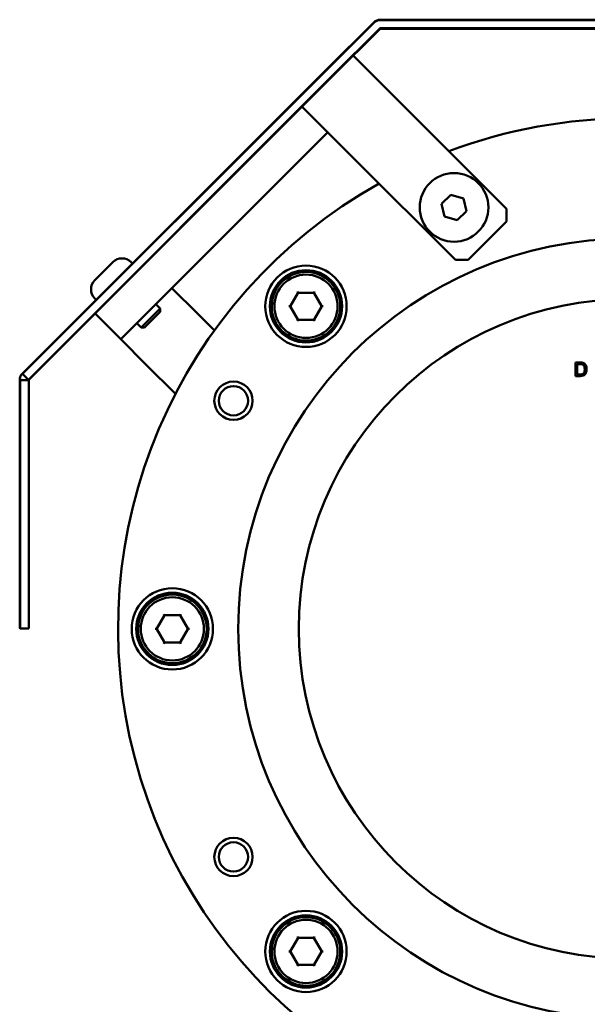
# Model space of a CAD drawing. Header units: millimetres. Extents: x 0 to 1260, y 0 to 891.
# Tile 19 of 20: x 979 to 1041, y 666 to 775. Entities that reach past the tile are written whole.
import ezdxf

# ---------------------------------------------------------------- set-up
doc = ezdxf.new("R2010")
doc.units = ezdxf.units.MM
doc.header["$LTSCALE"] = 3
doc.layers.add('Sichtbar (ISO)', color=7, linetype='Continuous', lineweight=50)

msp = doc.modelspace()

# ---------------------------------------------------------------- linework, layer by layer
at = {"layer": 'Sichtbar (ISO)'}
for p, q in [((1017.797, 775.164), (1012.494, 769.861)), ((1012.53, 769.826), (1017.833, 775.128)), ((1073.505, 775.457), (1018.505, 775.457)), ((1018.505, 775.407), (1073.505, 775.407)), ((1018.469, 774.492), (1013.166, 769.189)), ((1013.202, 769.154), (1018.504, 774.457)), ((1073.505, 774.507), (1018.505, 774.507)), ((1018.505, 774.457), (1073.505, 774.457)), ((1021.188, 765.827), (1015.532, 771.484)), ((1012.53, 769.826), (978.942, 736.238)), ((978.952, 736.319), (1012.494, 769.861)), ((979.579, 735.602), (1013.166, 769.189)), ((1013.202, 769.154), (979.671, 735.623)), ((1009.875, 765.827), (1015.532, 760.17)), ((1021.188, 765.827), (1032.502, 754.513)), ((1009.875, 760.17), (1012.703, 762.999)), ((998.281, 748.577), (1009.875, 760.17)), ((1026.845, 748.857), (1015.532, 760.17)), ((1025.295, 755.088), (1026.341, 756.082)), ((1026.341, 756.082), (1027.726, 755.674)), ((1027.726, 755.674), (1028.064, 754.271)), ((1025.633, 753.685), (1025.295, 755.088)), ((1028.064, 754.271), (1027.018, 753.276)), ((1032.502, 754.513), (1032.502, 753.099)), ((1027.018, 753.276), (1025.633, 753.685)), ((1032.502, 753.099), (1028.26, 748.857)), ((1028.26, 748.857), (1026.845, 748.857)), ((986.932, 746.632), (988.912, 748.612)), ((998.281, 748.577), (989.796, 740.091)), ((990.963, 748.612), (991.104, 748.471)), ((995.453, 745.748), (998.281, 742.92)), ((986.932, 744.581), (987.074, 744.44)), ((1008.593, 743.782), (1009.401, 745.182)), ((1009.389, 745.303), (1009.348, 745.374)), ((1009.389, 745.303), (1009.42, 745.25)), ((1009.438, 745.219), (1009.42, 745.25)), ((1009.488, 745.232), (1011.104, 745.232)), ((1011.154, 745.219), (1011.172, 745.25)), ((1011.203, 745.303), (1011.172, 745.25)), ((1011.191, 745.182), (1011.999, 743.782)), ((1011.203, 745.303), (1011.244, 745.374)), ((992.054, 741.369), (994.175, 743.49)), ((993.685, 743.98), (994.175, 743.49)), ((994.175, 743.184), (994.175, 743.49)), ((1006.809, 744.027), (1006.607, 744.027)), ((1008.401, 743.732), (1008.482, 743.732)), ((1008.482, 743.732), (1008.544, 743.732)), ((1008.58, 743.732), (1008.544, 743.732)), ((1009.401, 742.282), (1008.593, 743.682)), ((1011.999, 743.682), (1011.191, 742.282)), ((1012.013, 743.732), (1012.048, 743.732)), ((1012.048, 743.732), (1012.11, 743.732)), ((1012.11, 743.732), (1012.192, 743.732)), ((986.967, 742.92), (989.796, 740.091)), ((992.431, 741.398), (994.146, 743.113)), ((998.281, 742.92), (1000.158, 741.043)), ((991.564, 741.859), (992.054, 741.369)), ((992.36, 741.369), (992.054, 741.369)), ((1009.389, 742.161), (1009.348, 742.091)), ((1009.42, 742.215), (1009.389, 742.161)), ((1009.438, 742.246), (1009.42, 742.215)), ((1011.104, 742.232), (1009.488, 742.232)), ((1011.154, 742.246), (1011.172, 742.215)), ((1011.172, 742.215), (1011.203, 742.161)), ((1011.203, 742.161), (1011.244, 742.091)), ((992.624, 737.263), (989.796, 740.091)), ((995.85, 734.037), (992.624, 737.263)), ((1040.625, 737.51), (1040.109, 737.51)), ((1040.109, 737.51), (1040.109, 736.01)), ((1040.308, 736.187), (1040.308, 737.333)), ((1040.308, 737.333), (1040.623, 737.333)), ((978.952, 736.319), (978.907, 736.273)), ((978.915, 736.265), (978.958, 736.307)), ((979.579, 735.602), (978.942, 736.238)), ((1040.109, 736.01), (1040.651, 736.01)), ((1040.628, 736.187), (1040.308, 736.187)), ((978.614, 708.116), (978.614, 735.566)), ((978.664, 735.566), (978.664, 708.066)), ((979.614, 735.566), (978.664, 735.566)), ((979.614, 735.566), (979.671, 735.623)), ((979.614, 735.566), (979.614, 708.066)), ((994.598, 709.594), (994.557, 709.665)), ((994.598, 709.594), (994.629, 709.541)), ((996.412, 709.594), (996.381, 709.541)), ((996.412, 709.594), (996.453, 709.665)), ((993.802, 708.073), (994.61, 709.473)), ((994.647, 709.51), (994.629, 709.541)), ((994.697, 709.523), (996.313, 709.523)), ((996.363, 709.51), (996.381, 709.541)), ((996.4, 709.473), (997.208, 708.073)), ((978.614, 708.116), (978.664, 708.066)), ((978.664, 708.066), (979.614, 708.066)), ((992.017, 708.318), (991.816, 708.318)), ((993.61, 708.023), (993.691, 708.023)), ((993.691, 708.023), (993.753, 708.023)), ((993.788, 708.023), (993.753, 708.023)), ((994.61, 706.573), (993.802, 707.973)), ((997.208, 707.973), (996.4, 706.573)), ((997.222, 708.023), (997.257, 708.023)), ((997.257, 708.023), (997.319, 708.023)), ((997.319, 708.023), (997.4, 708.023)), ((994.598, 706.453), (994.557, 706.382)), ((994.629, 706.506), (994.598, 706.453)), ((994.647, 706.537), (994.629, 706.506)), ((996.313, 706.523), (994.697, 706.523)), ((996.363, 706.537), (996.381, 706.506)), ((996.381, 706.506), (996.412, 706.453)), ((996.412, 706.453), (996.453, 706.382)), ((1008.593, 672.364), (1009.401, 673.764)), ((1009.389, 673.885), (1009.348, 673.956)), ((1009.389, 673.885), (1009.42, 673.832)), ((1009.438, 673.801), (1009.42, 673.832)), ((1009.488, 673.814), (1011.104, 673.814)), ((1011.154, 673.801), (1011.172, 673.832)), ((1011.203, 673.885), (1011.172, 673.832)), ((1011.191, 673.764), (1011.999, 672.364)), ((1011.203, 673.885), (1011.244, 673.956)), ((1006.809, 672.609), (1006.607, 672.609)), ((1008.401, 672.314), (1008.482, 672.314)), ((1008.482, 672.314), (1008.544, 672.314)), ((1008.58, 672.314), (1008.544, 672.314)), ((1009.401, 670.864), (1008.593, 672.264)), ((1011.999, 672.264), (1011.191, 670.864)), ((1012.013, 672.314), (1012.048, 672.314)), ((1012.048, 672.314), (1012.11, 672.314)), ((1012.11, 672.314), (1012.192, 672.314)), ((1009.389, 670.744), (1009.348, 670.673)), ((1009.42, 670.797), (1009.389, 670.744)), ((1009.438, 670.828), (1009.42, 670.797)), ((1011.104, 670.814), (1009.488, 670.814)), ((1011.154, 670.828), (1011.172, 670.797)), ((1011.172, 670.797), (1011.203, 670.744)), ((1011.203, 670.744), (1011.244, 670.673))]:
    msp.add_line(p, q, dxfattribs=at)
for centre, radius in [((1026.68, 754.679), 3.8), ((1046.005, 708.023), 43.2), ((1010.296, 743.732), 4.5), ((1010.296, 743.732), 4), ((1010.296, 743.732), 3.5), ((1046.005, 708.023), 36.5), ((1002.271, 733.273), 2.121), ((1002.271, 733.273), 1.621), ((995.505, 708.023), 4.5), ((995.505, 708.023), 4), ((995.505, 708.023), 3.5), ((1002.271, 682.773), 2.121), ((1002.271, 682.773), 1.621), ((1010.296, 672.314), 4.5), ((1010.296, 672.314), 4), ((1010.296, 672.314), 3.5)]:
    msp.add_circle(centre, radius, dxfattribs=at)
for centre, radius, start, end in [((1018.505, 774.456), 1.001, 90, 135), ((1018.505, 774.456), 0.951, 90, 135), ((1018.505, 774.456), 0.051, 90, 135), ((1018.505, 774.456), 0.001, 90, 135), ((1046.005, 708.023), 56.5, 69.38342, 110.61658), ((1046.005, 708.023), 56.5, 119.26145, 60.73855), ((989.937, 747.587), 1.45, 45, 135), ((987.957, 745.607), 1.45, 135, 225), ((1010.296, 743.732), 3.8, 176.48146, 171.26308), ((1009.488, 745.132), 0.1, 120, 150), ((1009.488, 745.132), 0.1, 90, 120), ((1011.104, 745.132), 0.1, 60, 90), ((1011.104, 745.132), 0.1, 30, 60), ((1010.296, 743.732), 3.8, 171.26308, 176.48146), ((1008.68, 743.732), 0.1, 150, 180), ((1008.68, 743.732), 0.1, 180, 210), ((1011.913, 743.732), 0.1, 0, 30), ((1011.913, 743.732), 0.1, 330, 0), ((994.075, 743.184), 0.1, 315, 0), ((1009.488, 742.332), 0.1, 210, 240), ((1011.104, 742.332), 0.1, 300, 330), ((992.36, 741.469), 0.1, 270, 315), ((1009.488, 742.332), 0.1, 240, 270), ((1011.104, 742.332), 0.1, 270, 300), ((995.505, 708.023), 3.8, 176.48146, 171.26308), ((995.505, 708.023), 3.8, 171.26308, 176.48146), ((994.697, 709.423), 0.1, 120, 150), ((994.697, 709.423), 0.1, 90, 120), ((996.313, 709.423), 0.1, 60, 90), ((996.313, 709.423), 0.1, 30, 60), ((993.888, 708.023), 0.1, 150, 180), ((993.888, 708.023), 0.1, 180, 210), ((997.122, 708.023), 0.1, 0, 30), ((997.122, 708.023), 0.1, 330, 0), ((994.697, 706.623), 0.1, 210, 240), ((994.697, 706.623), 0.1, 240, 270), ((996.313, 706.623), 0.1, 270, 300), ((996.313, 706.623), 0.1, 300, 330), ((1010.296, 672.314), 3.8, 176.48146, 171.26308), ((1009.488, 673.714), 0.1, 120, 150), ((1009.488, 673.714), 0.1, 90, 120), ((1011.104, 673.714), 0.1, 60, 90), ((1011.104, 673.714), 0.1, 30, 60), ((1010.296, 672.314), 3.8, 171.26308, 176.48146), ((1008.68, 672.314), 0.1, 150, 180), ((1008.68, 672.314), 0.1, 180, 210), ((1011.913, 672.314), 0.1, 0, 30), ((1011.913, 672.314), 0.1, 330, 0), ((1009.488, 670.914), 0.1, 210, 240), ((1009.488, 670.914), 0.1, 240, 270), ((1011.104, 670.914), 0.1, 270, 300), ((1011.104, 670.914), 0.1, 300, 330)]:
    msp.add_arc(centre, radius, start, end, dxfattribs=at)
for points, knots in [([(1006.607, 744.027), (1006.602, 744.027), (1006.598, 744.027), (1006.588, 744.026), (1006.584, 744.025), (1006.574, 744.024), (1006.57, 744.023), (1006.561, 744.02), (1006.556, 744.019), (1006.547, 744.015), (1006.543, 744.013), (1006.535, 744.009), (1006.532, 744.007), (1006.525, 744.002), (1006.522, 744), (1006.516, 743.994), (1006.514, 743.992), (1006.51, 743.986), (1006.508, 743.983), (1006.505, 743.975), (1006.504, 743.97), (1006.503, 743.965)], [0, 0, 0, 0, 0.00131307, 0.00131307, 0.00265115, 0.00265115, 0.004057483, 0.004057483, 0.005546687, 0.005546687, 0.007084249, 0.007084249, 0.008621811, 0.008621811, 0.010159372, 0.010159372, 0.011696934, 0.011696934, 0.013234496, 0.013234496, 0.015375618, 0.015375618, 0.015375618, 0.015375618]), ([(1040.623, 737.333), (1040.672, 737.333), (1040.726, 737.331), (1040.812, 737.321), (1040.849, 737.314), (1040.879, 737.302)], [-0.022715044, -0.022715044, -0.022715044, -0.022715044, -0.009722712, -0.009722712, 0, 0, 0, 0]), ([(1040.893, 737.488), (1040.857, 737.497), (1040.816, 737.502), (1040.729, 737.509), (1040.676, 737.51), (1040.625, 737.51)], [-0.026105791, -0.026105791, -0.026105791, -0.026105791, -0.015103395, -0.015103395, 0, 0, 0, 0]), ([(1040.879, 737.302), (1040.905, 737.292), (1040.929, 737.279), (1040.975, 737.246), (1040.996, 737.226), (1041.044, 737.172), (1041.079, 737.127), (1041.134, 736.971), (1041.144, 736.871), (1041.144, 736.772)], [-0.088637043, -0.088637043, -0.088637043, -0.088637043, -0.072597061, -0.072597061, -0.055638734, -0.055638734, -0.029946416, -0.029946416, 0, 0, 0, 0]), ([(1041.112, 737.381), (1041.082, 737.407), (1041.049, 737.429), (1040.974, 737.465), (1040.934, 737.479), (1040.893, 737.488)], [-0.024777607, -0.024777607, -0.024777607, -0.024777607, -0.012711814, -0.012711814, 0, 0, 0, 0]), ([(1041.349, 736.768), (1041.349, 736.847), (1041.342, 736.927), (1041.31, 737.078), (1041.286, 737.144), (1041.219, 737.272), (1041.172, 737.331), (1041.112, 737.381)], [-0.064276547, -0.064276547, -0.064276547, -0.064276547, -0.043273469, -0.043273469, -0.023185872, -0.023185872, 0, 0, 0, 0]), ([(978.907, 736.273), (978.865, 736.232), (978.827, 736.186), (978.759, 736.089), (978.73, 736.037), (978.705, 735.983), (978.679, 735.927), (978.659, 735.869), (978.629, 735.749), (978.619, 735.688), (978.616, 735.627)], [-0.09954519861, -0.09954519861, -0.09954519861, -0.09954519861, -0.099542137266, -0.099542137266, -0.099539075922, -0.099539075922, -0.099539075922, -0.099535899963, -0.099535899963, -0.099532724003, -0.099532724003, -0.099532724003, -0.099532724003]), ([(978.627, 735.623), (978.627, 735.624), (978.628, 735.625), (978.628, 735.626), (978.631, 735.687), (978.641, 735.747), (978.67, 735.865), (978.69, 735.923), (978.716, 735.978), (978.74, 736.031), (978.769, 736.082), (978.836, 736.178), (978.874, 736.224), (978.915, 736.265)], [0.099532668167, 0.099532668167, 0.099532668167, 0.099532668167, 0.099532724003, 0.099532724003, 0.099532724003, 0.099535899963, 0.099535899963, 0.099539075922, 0.099539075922, 0.099539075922, 0.099542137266, 0.099542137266, 0.09954519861, 0.09954519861, 0.09954519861, 0.09954519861]), ([(978.942, 736.238), (978.946, 736.255), (978.95, 736.271), (978.955, 736.294), (978.956, 736.301), (978.958, 736.307)], [-0.047882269, -0.047882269, -0.047882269, -0.047882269, -0.0428215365, -0.0428215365, -0.0407690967, -0.0407690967, -0.0407690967, -0.0407690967]), ([(978.952, 736.319), (978.953, 736.317), (978.954, 736.315), (978.956, 736.311), (978.957, 736.309), (978.958, 736.307)], [0, 0, 0, 0, 0.0008744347, 0.0008744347, 0.0017489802, 0.0017489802, 0.0017489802, 0.0017489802]), ([(1040.995, 736.293), (1040.977, 736.275), (1040.958, 736.26), (1040.908, 736.231), (1040.879, 736.221), (1040.798, 736.195), (1040.716, 736.187), (1040.628, 736.187)], [-0.039721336, -0.039721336, -0.039721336, -0.039721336, -0.034047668, -0.034047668, -0.026376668, -0.026376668, 0, 0, 0, 0]), ([(1040.651, 736.01), (1040.747, 736.01), (1040.873, 736.02), (1041.047, 736.092), (1041.098, 736.126), (1041.191, 736.22), (1041.238, 736.281), (1041.34, 736.532), (1041.349, 736.676), (1041.349, 736.768)], [-0.10130445, -0.10130445, -0.10130445, -0.10130445, -0.06604013, -0.06604013, -0.04670738, -0.04670738, -0.02773038, -0.02773038, 0, 0, 0, 0]), ([(1041.144, 736.772), (1041.144, 736.705), (1041.14, 736.637), (1041.114, 736.498), (1041.094, 736.449), (1041.057, 736.369), (1041.03, 736.328), (1040.995, 736.293)], [-0.036465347, -0.036465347, -0.036465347, -0.036465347, -0.026284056, -0.026284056, -0.014880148, -0.014880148, 0, 0, 0, 0]), ([(978.616, 735.627), (978.618, 735.626), (978.62, 735.626), (978.623, 735.624), (978.625, 735.624), (978.627, 735.623)], [0, 0, 0, 0, 0.0008635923, 0.0008635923, 0.0017274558, 0.0017274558, 0.0017274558, 0.0017274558]), ([(979.671, 735.623), (979.662, 735.621), (979.653, 735.619), (979.637, 735.616), (979.623, 735.612), (979.605, 735.608), (979.603, 735.608), (979.601, 735.607), (979.599, 735.607), (979.592, 735.605), (979.587, 735.604), (979.581, 735.602), (979.58, 735.602), (979.579, 735.602)], [-0.076127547, -0.076127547, -0.076127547, -0.076127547, -0.068482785, -0.068482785, -0.062795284, -0.062795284, -0.062323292, -0.062323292, -0.061818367, -0.061818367, -0.059888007, -0.059888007, -0.05953198, -0.05953198, -0.05953198, -0.05953198]), ([(991.816, 708.318), (991.811, 708.318), (991.807, 708.318), (991.797, 708.317), (991.793, 708.316), (991.783, 708.315), (991.779, 708.314), (991.77, 708.311), (991.765, 708.31), (991.756, 708.306), (991.752, 708.305), (991.744, 708.3), (991.741, 708.298), (991.734, 708.293), (991.731, 708.291), (991.725, 708.286), (991.723, 708.283), (991.719, 708.277), (991.717, 708.274), (991.714, 708.266), (991.713, 708.261), (991.712, 708.257)], [0, 0, 0, 0, 0.00131307, 0.00131307, 0.00265115, 0.00265115, 0.004057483, 0.004057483, 0.005546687, 0.005546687, 0.007084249, 0.007084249, 0.008621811, 0.008621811, 0.010159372, 0.010159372, 0.011696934, 0.011696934, 0.013234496, 0.013234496, 0.015375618, 0.015375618, 0.015375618, 0.015375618]), ([(1006.607, 672.609), (1006.602, 672.609), (1006.598, 672.609), (1006.588, 672.608), (1006.584, 672.607), (1006.574, 672.606), (1006.57, 672.605), (1006.561, 672.602), (1006.556, 672.601), (1006.547, 672.598), (1006.543, 672.596), (1006.535, 672.592), (1006.532, 672.589), (1006.525, 672.585), (1006.522, 672.582), (1006.516, 672.577), (1006.514, 672.574), (1006.51, 672.568), (1006.508, 672.565), (1006.505, 672.557), (1006.504, 672.552), (1006.503, 672.548)], [0, 0, 0, 0, 0.00131307, 0.00131307, 0.00265115, 0.00265115, 0.004057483, 0.004057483, 0.005546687, 0.005546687, 0.007084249, 0.007084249, 0.008621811, 0.008621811, 0.010159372, 0.010159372, 0.011696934, 0.011696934, 0.013234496, 0.013234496, 0.015375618, 0.015375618, 0.015375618, 0.015375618])]:
    msp.add_open_spline(points, degree=3, knots=knots, dxfattribs=at)
for points in [[(978.616, 735.627), (978.614, 735.607), (978.614, 735.586), (978.614, 735.566)], [(978.664, 735.566), (978.652, 735.585), (978.64, 735.604), (978.627, 735.623)], [(979.614, 735.566), (979.614, 735.566), (979.614, 735.566), (979.614, 735.566)]]:
    msp.add_open_spline(points, degree=3, dxfattribs=at)

doc.saveas('drawing.dxf')
